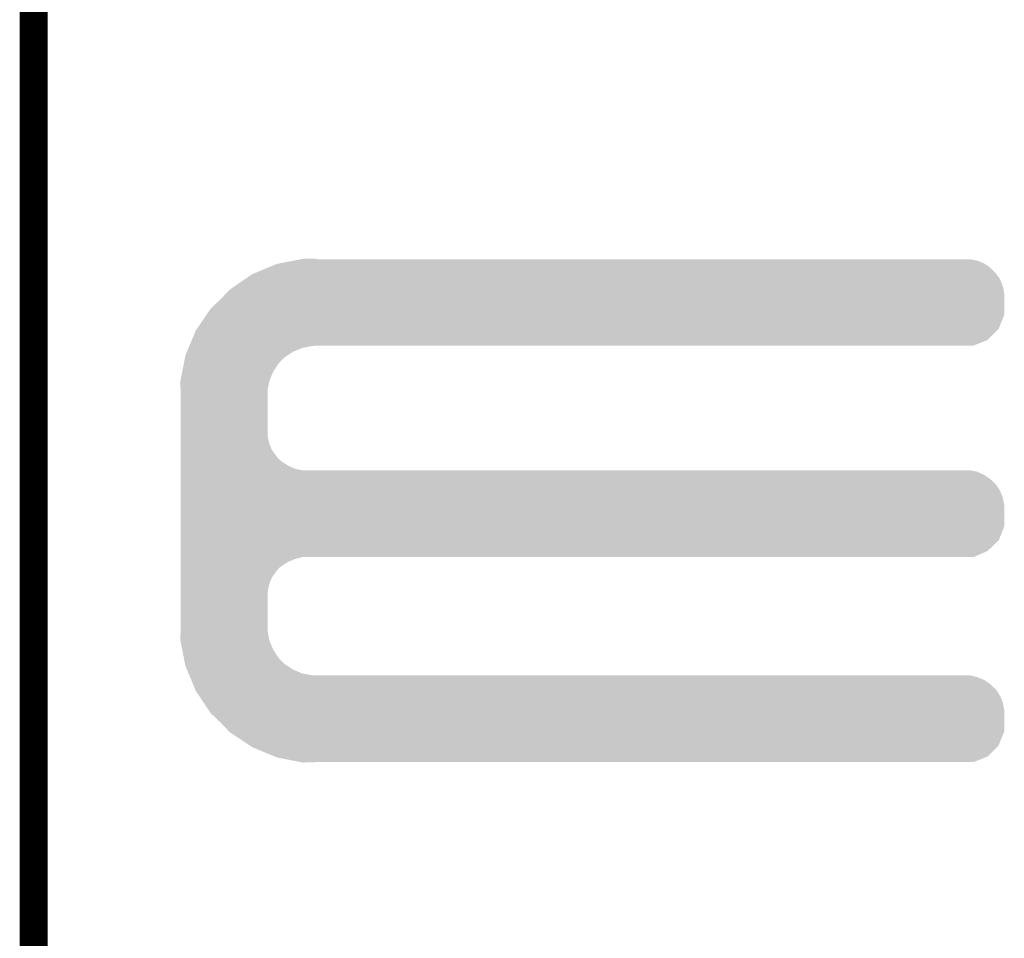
# Model space of a CAD drawing. Extents: x -0.05 to 0.95, y -0.15 to 1.54.
# Tile 13 of 33: x -0.05 to 0.16, y 0.75 to 0.95. Entities that reach past the tile are written whole.
import ezdxf

# ---------------------------------------------------------------- set-up
doc = ezdxf.new("R2010")
doc.units = 0
doc.layers.add('PRESSURE_25_CLICK_V100A_GKO', color=5, linetype='CONTINUOUS')
doc.layers.add('PRESSURE_25_CLICK_V100A_GTO', color=14, linetype='CONTINUOUS')

msp = doc.modelspace()

# ---------------------------------------------------------------- linework, layer by layer
at = {"layer": 'PRESSURE_25_CLICK_V100A_GKO', "const_width": 0.006}
msp.add_lwpolyline([(-0.05, -0.15), (-0.05, 1.45)], dxfattribs=at)
at = {"layer": 'PRESSURE_25_CLICK_V100A_GTO'}
for points in [[(0.00261, 0.8982), (0.00566, 0.8988), (0.1536, 0.8982), (0.1521, 0.8988)], [(0.00566, 0.8988), (0.00719, 0.8991), (0.1521, 0.8988), (0.1505, 0.8991)], [(0.00719, 0.8991), (0.0077, 0.8992), (0.0106, 0.8991), (0.0106, 0.8992)], [(0.0077, 0.8992), (0.0077, 0.8992), (0.0106, 0.8992), (0.0077, 0.8992)], [(-0.00272, 0.8961), (0.00017, 0.8973), (0.1561, 0.8961), (0.1549, 0.8973)], [(0.00017, 0.8973), (0.0021, 0.8981), (0.1549, 0.8973), (0.15374, 0.8981)], [(0.0021, 0.8981), (0.00261, 0.8982), (0.15374, 0.8981), (0.1536, 0.8982)], [(-0.00698, 0.8933), (-0.0048, 0.8948), (0.1576, 0.8933), (0.157, 0.8948)], [(-0.0048, 0.8948), (-0.0032, 0.8959), (0.157, 0.8948), (0.15624, 0.8959)], [(-0.0032, 0.8959), (-0.00272, 0.8961), (0.15624, 0.8959), (0.1561, 0.8961)], [(-0.00886, 0.8917), (-0.008, 0.8926), (0.1579, 0.8917), (0.15773, 0.8926)], [(-0.008, 0.8926), (-0.00698, 0.8933), (0.15773, 0.8926), (0.1576, 0.8933)], [(-0.0121, 0.8885), (-0.01, 0.8905), (0.1579, 0.8885), (0.1579, 0.8905)], [(-0.01, 0.8905), (-0.00886, 0.8917), (0.1579, 0.8905), (0.1579, 0.8917)], [(-0.01299, 0.8872), (-0.0121, 0.8885), (0.1579, 0.8872), (0.1579, 0.8885)], [(-0.01503, 0.8842), (-0.01299, 0.8872), (0.1567, 0.8842), (0.1579, 0.8872)], [(-0.01613, 0.8818), (-0.0153, 0.8838), (0.1543, 0.8818), (0.1563, 0.8838)], [(-0.0153, 0.8838), (-0.01503, 0.8842), (0.1563, 0.8838), (0.1567, 0.8842)], [(-0.01663, 0.8806), (-0.01613, 0.8818), (0.1513, 0.8806), (0.1543, 0.8818)], [(-0.01717, 0.8793), (-0.01684, 0.8801), (0.0056, 0.8793), (0.0075, 0.8801)], [(-0.01684, 0.8801), (-0.01667, 0.8805), (0.0075, 0.8801), (0.0096, 0.8805)], [(-0.01667, 0.8805), (-0.01663, 0.8806), (0.0096, 0.8805), (0.0106, 0.8806)], [(-0.01785, 0.8767), (-0.0177, 0.8775), (0.0024, 0.8767), (0.0031, 0.8775)], [(-0.0177, 0.8775), (-0.01756, 0.8782), (0.0031, 0.8775), (0.0039, 0.8782)], [(-0.01756, 0.8782), (-0.0175, 0.8785), (0.0039, 0.8782), (0.00436, 0.8785)], [(-0.0175, 0.8785), (-0.01717, 0.8793), (0.00436, 0.8785), (0.0056, 0.8793)], [(-0.01819, 0.875), (-0.01785, 0.8767), (0.0013, 0.875), (0.0024, 0.8767)], [(-0.01856, 0.8731), (-0.01819, 0.875), (0.0005, 0.8731), (0.0013, 0.875)], [(-0.0186, 0.8729), (-0.01856, 0.8731), (0.00046, 0.8729), (0.0005, 0.8731)], [(-0.01854, 0.8711), (-0.0186, 0.8729), (0.0001, 0.8711), (0.00046, 0.8729)], [(-0.0185, 0.87), (-0.01854, 0.8711), (0.0001, 0.87), (0.0001, 0.8711)], [(-0.0185, 0.8614), (-0.0185, 0.87), (0.0001, 0.8614), (0.0001, 0.87)], [(-0.0185, 0.8598), (-0.0185, 0.8614), (0.0004, 0.8598), (0.0001, 0.8614)], [(-0.0185, 0.8583), (-0.0185, 0.8598), (0.001, 0.8583), (0.0004, 0.8598)], [(-0.0185, 0.8569), (-0.0185, 0.8583), (0.002, 0.8569), (0.001, 0.8583)], [(-0.0185, 0.8563), (-0.0185, 0.8569), (0.0025, 0.8563), (0.002, 0.8569)], [(-0.0185, 0.8558), (-0.0185, 0.8563), (0.0031, 0.8558), (0.0025, 0.8563)], [(-0.0185, 0.8549), (-0.0185, 0.8558), (0.0045, 0.8549), (0.0031, 0.8558)], [(-0.0185, 0.8542), (-0.0185, 0.8549), (0.006, 0.8542), (0.0045, 0.8549)], [(-0.0185, 0.8539), (-0.0185, 0.8542), (0.0075, 0.8539), (0.006, 0.8542)], [(-0.0185, 0.8536), (-0.0185, 0.8539), (0.1521, 0.8536), (0.1505, 0.8539)], [(-0.0185, 0.8529), (-0.0185, 0.8536), (0.1536, 0.8529), (0.1521, 0.8536)], [(-0.0185, 0.852), (-0.0185, 0.8529), (0.1549, 0.852), (0.1536, 0.8529)], [(-0.0185, 0.8515), (-0.0185, 0.852), (0.1555, 0.8515), (0.1549, 0.852)], [(-0.0185, 0.8509), (-0.0185, 0.8515), (0.1561, 0.8509), (0.1555, 0.8515)], [(-0.0185, 0.8495), (-0.0185, 0.8509), (0.157, 0.8495), (0.1561, 0.8509)], [(-0.0185, 0.848), (-0.0185, 0.8495), (0.1576, 0.848), (0.157, 0.8495)], [(-0.0185, 0.8464), (-0.0185, 0.848), (0.1579, 0.8464), (0.1576, 0.848)], [(-0.0185, 0.8419), (-0.0185, 0.8464), (0.1579, 0.8419), (0.1579, 0.8464)], [(-0.0185, 0.8389), (-0.0185, 0.8419), (0.1567, 0.8389), (0.1579, 0.8419)], [(-0.0185, 0.8366), (-0.0185, 0.8389), (0.1543, 0.8366), (0.1567, 0.8389)], [(-0.0185, 0.8353), (-0.0185, 0.8366), (0.1513, 0.8353), (0.1543, 0.8366)], [(-0.0185, 0.8349), (-0.0185, 0.8353), (0.006, 0.8349), (0.0075, 0.8353)], [(-0.0185, 0.8343), (-0.0185, 0.8349), (0.0045, 0.8343), (0.006, 0.8349)], [(-0.0185, 0.8334), (-0.0185, 0.8343), (0.0031, 0.8334), (0.0045, 0.8343)], [(-0.0185, 0.8329), (-0.0185, 0.8334), (0.0025, 0.8329), (0.0031, 0.8334)], [(-0.0185, 0.8323), (-0.0185, 0.8329), (0.002, 0.8323), (0.0025, 0.8329)], [(-0.0185, 0.8309), (-0.0185, 0.8323), (0.001, 0.8309), (0.002, 0.8323)], [(-0.0185, 0.8294), (-0.0185, 0.8309), (0.0004, 0.8294), (0.001, 0.8309)], [(-0.0185, 0.8278), (-0.0185, 0.8294), (0.0001, 0.8278), (0.0004, 0.8294)], [(-0.0185, 0.8205), (-0.0185, 0.8278), (0.0001, 0.8205), (0.0001, 0.8278)], [(-0.01853, 0.8195), (-0.0185, 0.8205), (0.0001, 0.8195), (0.0001, 0.8205)], [(-0.0186, 0.8176), (-0.01853, 0.8195), (0.00046, 0.8176), (0.0001, 0.8195)], [(-0.01856, 0.8174), (-0.0186, 0.8176), (0.0005, 0.8174), (0.00046, 0.8176)], [(-0.01819, 0.8155), (-0.01856, 0.8174), (0.0013, 0.8155), (0.0005, 0.8174)], [(-0.01785, 0.8138), (-0.01819, 0.8155), (0.0024, 0.8138), (0.0013, 0.8155)], [(-0.0177, 0.813), (-0.01785, 0.8138), (0.0031, 0.813), (0.0024, 0.8138)], [(-0.01756, 0.8123), (-0.0177, 0.813), (0.0039, 0.8123), (0.0031, 0.813)], [(-0.0175, 0.812), (-0.01756, 0.8123), (0.00436, 0.812), (0.0039, 0.8123)], [(-0.01717, 0.8112), (-0.0175, 0.812), (0.0056, 0.8112), (0.00436, 0.812)], [(-0.01684, 0.8104), (-0.01717, 0.8112), (0.0075, 0.8104), (0.0056, 0.8112)], [(-0.01667, 0.81), (-0.01684, 0.8104), (0.0096, 0.81), (0.0075, 0.8104)], [(-0.0165, 0.8096), (-0.01667, 0.81), (0.1521, 0.8096), (0.1505, 0.81)], [(-0.01625, 0.809), (-0.0165, 0.8096), (0.1536, 0.809), (0.1521, 0.8096)], [(-0.01588, 0.8081), (-0.01625, 0.809), (0.1549, 0.8081), (0.1536, 0.809)], [(-0.01563, 0.8075), (-0.01588, 0.8081), (0.1555, 0.8075), (0.1549, 0.8081)], [(-0.01542, 0.807), (-0.01563, 0.8075), (0.1561, 0.807), (0.1555, 0.8075)], [(-0.0153, 0.8067), (-0.01542, 0.807), (0.15629, 0.8067), (0.1561, 0.807)], [(-0.01457, 0.8056), (-0.0153, 0.8067), (0.157, 0.8056), (0.15629, 0.8067)], [(-0.01357, 0.8041), (-0.01457, 0.8056), (0.1576, 0.8041), (0.157, 0.8056)], [(-0.0125, 0.8025), (-0.01357, 0.8041), (0.1579, 0.8025), (0.1576, 0.8041)], [(-0.0121, 0.8019), (-0.0125, 0.8025), (0.1579, 0.8019), (0.1579, 0.8025)], [(-0.01, 0.7999), (-0.0121, 0.8019), (0.1579, 0.7999), (0.1579, 0.8019)], [(-0.00819, 0.798), (-0.01, 0.7999), (0.1579, 0.798), (0.1579, 0.7999)], [(-0.008, 0.7978), (-0.00819, 0.798), (0.15782, 0.7978), (0.1579, 0.798)], [(-0.0038, 0.795), (-0.008, 0.7978), (0.1567, 0.795), (0.15782, 0.7978)], [(-0.0032, 0.7946), (-0.0038, 0.795), (0.1563, 0.7946), (0.1567, 0.795)], [(0.00162, 0.7926), (-0.0032, 0.7946), (0.1543, 0.7926), (0.1563, 0.7946)], [(0.0021, 0.7924), (0.00162, 0.7926), (0.1538, 0.7924), (0.1543, 0.7926)], [(0.00719, 0.7914), (0.0021, 0.7924), (0.1513, 0.7914), (0.1538, 0.7924)], [(0.0077, 0.7913), (0.00719, 0.7914), (0.0077, 0.7913), (0.0106, 0.7914)]]:
    msp.add_solid(points, dxfattribs=at)

doc.saveas('drawing.dxf')
